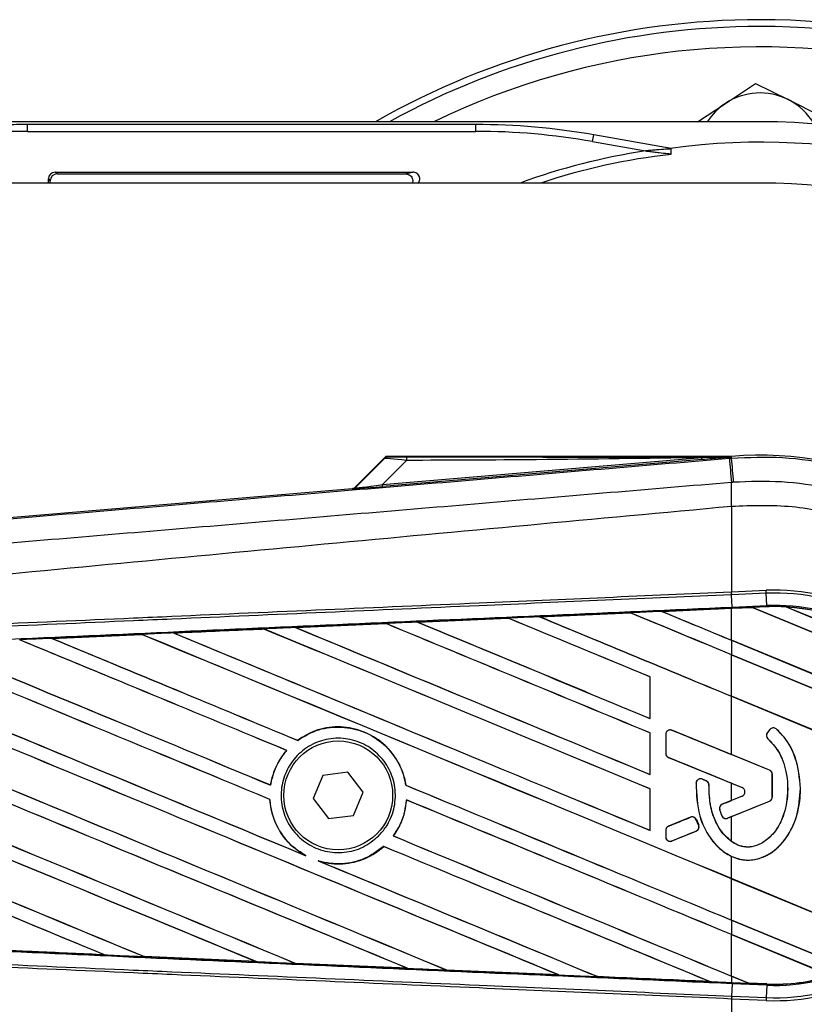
# Model space of a CAD drawing. Header units: millimetres. Extents: x 0 to 420, y 0 to 297.
# Tile 20 of 24: x 219.84 to 221.99, y 217.2 to 219.89. Entities that reach past the tile are written whole.
import ezdxf

# ---------------------------------------------------------------- set-up
doc = ezdxf.new("R2010")
doc.units = ezdxf.units.MM

msp = doc.modelspace()

# ---------------------------------------------------------------- linework, layer by layer
at = {"color": 7, "linetype": 'Continuous', "lineweight": 25}
for p, q in [((221.76916, 219.66183), (221.85185, 219.71653)), ((221.85185, 219.71653), (221.94056, 219.67227)), ((221.94056, 219.67227), (222.02927, 219.62801)), ((221.69328, 219.61163), (221.76916, 219.66183)), ((221.8639, 219.61163), (58.16301, 219.61163)), ((219.86097, 219.58543), (219.86097, 219.60403)), ((221.08646, 219.60403), (219.86097, 219.60403)), ((221.08646, 219.58543), (221.08646, 219.60403)), ((219.86097, 219.58543), (221.08646, 219.58543)), ((221.40621, 219.55746), (221.40944, 219.57577)), ((221.62092, 219.53848), (221.40944, 219.57577)), ((221.40621, 219.55746), (221.55092, 219.53194)), ((219.94168, 219.46895), (219.93681, 219.47382)), ((219.93681, 219.47382), (220.91503, 219.47382)), ((219.94168, 219.46895), (220.89585, 219.46895)), ((221.8639, 219.4442), (212.37669, 219.4442)), ((219.91821, 219.45522), (219.92308, 219.45035)), ((219.91821, 219.4442), (219.91821, 219.45522)), ((219.92308, 219.4442), (219.92308, 219.45035)), ((220.83964, 218.69548), (220.75669, 218.61253)), ((220.75728, 218.61127), (220.83577, 218.69026)), ((220.83153, 218.62003), (221.70463, 218.69365)), ((220.89694, 218.68586), (220.83153, 218.62003)), ((221.7051, 218.68801), (220.832, 218.61439)), ((221.78559, 218.69666), (220.84249, 218.69666)), ((221.7051, 218.68801), (221.70463, 218.69365)), ((221.78009, 218.69182), (221.78613, 218.69233)), ((221.78559, 218.69664), (221.78379, 218.69468)), ((221.78381, 218.69487), (221.78379, 218.69468)), ((221.78381, 218.69487), (221.78559, 218.69666)), ((221.78559, 218.69664), (221.78577, 218.69666)), ((221.78559, 218.69664), (221.78559, 218.69666)), ((221.78613, 218.69233), (221.78577, 218.69666)), ((218.5429, 218.42322), (220.74974, 218.6093)), ((220.75033, 218.60804), (220.74974, 218.6093)), ((220.75669, 218.61253), (220.75728, 218.61127)), ((220.832, 218.61439), (220.83153, 218.62003)), ((221.78619, 218.56079), (221.78624, 218.5608)), ((221.78619, 218.56079), (221.78619, 218.32655)), ((221.78619, 218.32655), (221.78599, 218.32654)), ((221.78619, 218.32655), (221.8807, 218.33068)), ((221.78653, 218.31866), (221.78619, 218.32655)), ((221.88105, 218.32278), (221.8807, 218.33068)), ((221.78653, 218.31866), (221.78633, 218.31865)), ((221.78781, 218.28479), (221.78633, 218.31865)), ((221.88105, 218.32278), (221.78653, 218.31866)), ((221.88252, 218.28892), (221.88105, 218.32278)), ((221.59527, 218.27312), (221.78619, 218.28146)), ((221.59529, 218.27311), (221.59527, 218.27312)), ((221.59637, 218.27284), (221.59529, 218.27311)), ((221.84376, 218.28365), (221.78619, 218.28114)), ((221.78619, 218.28146), (221.78795, 218.28154)), ((221.78619, 218.19421), (221.78619, 218.28114)), ((221.78781, 218.28479), (221.88252, 218.28892)), ((221.78795, 218.28154), (221.84343, 218.28396)), ((221.84344, 218.28396), (221.78795, 218.28153)), ((221.78795, 218.28153), (221.78795, 218.28154)), ((221.88267, 218.28568), (221.84343, 218.28396)), ((222.30946, 218.09093), (221.84343, 218.28396)), ((221.84344, 218.28396), (221.84376, 218.28365)), ((221.84376, 218.28365), (222.30904, 218.09093)), ((221.88267, 218.28568), (221.88252, 218.28892)), ((221.93532, 218.28529), (222.24824, 218.15567)), ((221.93535, 218.28528), (221.93532, 218.28529)), ((221.93674, 218.28487), (221.93535, 218.28528)), ((222.24694, 218.15638), (221.93674, 218.28487)), ((220.92747, 218.24378), (221.1751, 218.25469)), ((221.1751, 218.25469), (221.17513, 218.25467)), ((221.17513, 218.25467), (221.17544, 218.25437)), ((221.26127, 218.25847), (221.50924, 218.26935)), ((221.26131, 218.25846), (221.26127, 218.25847)), ((221.50925, 218.26934), (221.26131, 218.25846)), ((221.26238, 218.25819), (221.26131, 218.25846)), ((221.50924, 218.26935), (221.50925, 218.26934)), ((221.50925, 218.26934), (221.50957, 218.26904)), ((220.50706, 218.22515), (220.26061, 218.2142)), ((220.50698, 218.22519), (220.50706, 218.22515)), ((220.50706, 218.22515), (220.50737, 218.22485)), ((220.59387, 218.22904), (220.84102, 218.23996)), ((220.59397, 218.229), (220.59387, 218.22904)), ((220.59501, 218.22874), (220.59397, 218.229)), ((220.84102, 218.23996), (220.84106, 218.23994)), ((220.84106, 218.23994), (220.84138, 218.23964)), ((220.92753, 218.24376), (220.92747, 218.24378)), ((220.92859, 218.24349), (220.92753, 218.24376)), ((219.92719, 218.19943), (220.17298, 218.21037)), ((219.92746, 218.19934), (219.92719, 218.19943)), ((220.17312, 218.2103), (219.92746, 218.19934)), ((219.92847, 218.19908), (219.92746, 218.19934)), ((220.17298, 218.21037), (220.17312, 218.2103)), ((220.17312, 218.2103), (220.17342, 218.21001)), ((220.26061, 218.2142), (220.26044, 218.21425)), ((220.26164, 218.21394), (220.26061, 218.2142)), ((222.39089, 217.94373), (221.78619, 218.19421)), ((221.78619, 218.19403), (221.78619, 218.15465)), ((221.78619, 218.19403), (222.39137, 217.94336)), ((222.40517, 217.89826), (221.78619, 218.15465)), ((221.78619, 218.15447), (222.40484, 217.89822)), ((221.78619, 218.04118), (221.78619, 218.15447)), ((221.56327, 218.09395), (221.56296, 218.09391)), ((221.56296, 218.09391), (221.56296, 217.98062)), ((221.56327, 217.98032), (221.56327, 218.09395)), ((222.42096, 217.77825), (221.78619, 218.04118)), ((221.78619, 217.88167), (221.78619, 218.041)), ((221.78619, 218.041), (222.4213, 217.77793)), ((221.56296, 217.98062), (221.56327, 217.98032)), ((221.62316, 217.94805), (221.62322, 217.94821)), ((221.89086, 217.95032), (221.8841, 217.94221)), ((221.89099, 217.95022), (221.88423, 217.94211)), ((221.89099, 217.95022), (221.89086, 217.95032)), ((221.90844, 217.95158), (221.90854, 217.95171)), ((221.56327, 217.94092), (221.56296, 217.94088)), ((221.56296, 217.94088), (221.56296, 217.82759)), ((221.56327, 217.82729), (221.56327, 217.94092)), ((221.60614, 217.93673), (221.60614, 217.88498)), ((221.6063, 217.93673), (221.60614, 217.93673)), ((221.6063, 217.93673), (221.6063, 217.88498)), ((221.88997, 217.83912), (221.62316, 217.94805)), ((221.88423, 217.94211), (221.8841, 217.94221)), ((221.88559, 217.92505), (221.88548, 217.92492)), ((220.59969, 217.92057), (220.59949, 217.92083)), ((220.56938, 217.89314), (220.56981, 217.89314)), ((221.6063, 217.88498), (221.60614, 217.88498)), ((221.61391, 217.87366), (221.61385, 217.8735)), ((221.61391, 217.87366), (221.81482, 217.79163)), ((221.89004, 217.83927), (221.78619, 217.88167)), ((220.66891, 217.82467), (220.64238, 217.76126)), ((220.73709, 217.8334), (220.66891, 217.82467)), ((220.77874, 217.77872), (220.73709, 217.8334)), ((221.56296, 217.82759), (221.56327, 217.82729)), ((221.70621, 217.81452), (221.70628, 217.81467)), ((221.7168, 217.81009), (221.70621, 217.81452)), ((221.70628, 217.81467), (221.71686, 217.81024)), ((221.88997, 217.83912), (221.89004, 217.83927)), ((221.89758, 217.82779), (221.89775, 217.82779)), ((221.89758, 217.76579), (221.89758, 217.82779)), ((221.89775, 217.76579), (221.89775, 217.82779)), ((220.52566, 217.79824), (220.52537, 217.79853)), ((220.89559, 217.79809), (220.89526, 217.79805)), ((221.56327, 217.78789), (221.56296, 217.78785)), ((221.56296, 217.78785), (221.56296, 217.67456)), ((221.56327, 217.67427), (221.56327, 217.78789)), ((221.68928, 217.80395), (221.68912, 217.80396)), ((221.7168, 217.81009), (221.71686, 217.81024)), ((221.72431, 217.79882), (221.72447, 217.79882)), ((221.78619, 217.80314), (221.81476, 217.79148)), ((221.78619, 217.75626), (221.78619, 217.80314)), ((221.81482, 217.79163), (221.81476, 217.79148)), ((221.97467, 217.78935), (221.97483, 217.78935)), ((220.64238, 217.76126), (220.68403, 217.70658)), ((220.75221, 217.71531), (220.77874, 217.77872)), ((221.81482, 217.76778), (221.76069, 217.74568)), ((221.81476, 217.76793), (221.78619, 217.75626)), ((221.81482, 217.76778), (221.81476, 217.76793)), ((221.89758, 217.76579), (221.89775, 217.76579)), ((220.5235, 217.7591), (220.52383, 217.75914)), ((220.89698, 217.75772), (220.89728, 217.75742)), ((221.76069, 217.74568), (221.76063, 217.74583)), ((221.77542, 217.70769), (221.88997, 217.75447)), ((221.78619, 217.71192), (221.89004, 217.75432)), ((221.88997, 217.75447), (221.89004, 217.75432)), ((220.68403, 217.70658), (220.75221, 217.71531)), ((221.6738, 217.7102), (221.61391, 217.68575)), ((221.6738, 217.7102), (221.67374, 217.71035)), ((221.75361, 217.73079), (221.75345, 217.73074)), ((221.75948, 217.71436), (221.75933, 217.7143)), ((221.77542, 217.70769), (221.77548, 217.70754)), ((221.78619, 217.71192), (221.77548, 217.70754)), ((221.78619, 217.64402), (221.78619, 217.71192)), ((221.61391, 217.68575), (221.61385, 217.6859)), ((221.68966, 217.7037), (221.68981, 217.70377)), ((221.69608, 217.68876), (221.68966, 217.7037)), ((221.68981, 217.70377), (221.69623, 217.68882)), ((221.69608, 217.68876), (221.69623, 217.68882)), ((220.86143, 217.65922), (220.86102, 217.65922)), ((221.56296, 217.67456), (221.56327, 217.67427)), ((221.60614, 217.67443), (221.60614, 217.65686)), ((221.6063, 217.67443), (221.60614, 217.67443)), ((221.6063, 217.65686), (221.60614, 217.65686)), ((221.6063, 217.67443), (221.6063, 217.65686)), ((221.62316, 217.64553), (221.68947, 217.6726)), ((221.68947, 217.6726), (221.68953, 217.67245)), ((220.83481, 217.63043), (220.835, 217.63017)), ((221.62316, 217.64553), (221.62322, 217.64538)), ((220.62234, 217.60513), (220.6183, 217.60698)), ((221.78619, 217.54254), (221.78619, 217.60342)), ((220.66022, 217.5896), (220.65605, 217.59115)), ((222.22161, 217.36218), (221.78619, 217.54254)), ((221.78619, 217.54236), (222.22112, 217.36221)), ((221.78619, 217.42907), (221.78619, 217.54236)), ((222.10811, 217.29573), (221.78619, 217.42907)), ((221.78619, 217.4289), (221.78619, 217.38951)), ((221.78619, 217.4289), (222.10832, 217.29547)), ((222.05796, 217.27694), (221.78619, 217.38951)), ((221.78619, 217.38934), (222.05724, 217.27706)), ((221.78619, 217.27605), (221.78619, 217.38934)), ((219.76675, 217.34784), (220.07142, 217.33422)), ((220.07142, 217.33422), (220.07015, 217.33458)), ((220.07142, 217.33422), (220.07168, 217.33412)), ((220.17986, 217.32969), (220.18024, 217.32936)), ((220.18041, 217.32928), (220.18024, 217.32936)), ((220.48598, 217.31572), (220.18041, 217.32928)), ((220.48584, 217.31577), (220.48454, 217.31614)), ((220.48584, 217.31577), (220.48598, 217.31572)), ((220.59322, 217.31132), (220.59361, 217.31099)), ((220.5937, 217.31095), (220.59361, 217.31099)), ((220.89993, 217.29742), (220.5937, 217.31095)), ((220.89986, 217.29744), (220.89854, 217.29782)), ((220.89986, 217.29744), (220.89993, 217.29742)), ((221.00647, 217.29306), (221.00686, 217.29272)), ((221.0069, 217.2927), (221.00686, 217.29272)), ((221.31352, 217.27921), (221.0069, 217.2927)), ((221.31348, 217.27923), (221.31215, 217.2796)), ((221.31348, 217.27923), (221.31352, 217.27921)), ((221.83261, 217.25682), (221.78619, 217.27605)), ((221.78619, 217.27587), (221.83302, 217.25647)), ((221.78619, 217.27587), (221.78619, 217.25852)), ((221.4196, 217.27489), (221.41999, 217.27455)), ((221.42002, 217.27454), (221.41999, 217.27455)), ((221.7267, 217.26112), (221.72537, 217.2615)), ((221.7267, 217.26112), (221.72673, 217.26111)), ((221.78619, 217.25852), (221.78795, 217.25844)), ((221.78781, 217.25519), (221.78633, 217.22133)), ((221.78795, 217.25844), (221.78781, 217.25519)), ((221.88252, 217.25106), (221.78781, 217.25519)), ((221.78795, 217.25844), (221.83302, 217.25647)), ((221.83261, 217.25682), (221.83301, 217.25648)), ((221.88268, 217.25463), (221.83261, 217.25682)), ((221.83301, 217.25648), (221.88267, 217.25431)), ((221.88267, 217.25431), (221.83302, 217.25647)), ((221.88252, 217.25106), (221.88105, 217.2172)), ((221.88267, 217.25431), (221.88252, 217.25106)), ((221.88267, 217.25431), (221.88268, 217.25463)), ((221.88267, 217.25431), (221.88267, 217.25431)), ((221.78653, 217.22133), (221.78619, 217.21343)), ((221.78633, 217.22133), (221.78653, 217.22133)), ((221.78653, 217.22133), (221.88105, 217.2172)), ((221.78599, 217.21344), (221.78619, 217.21343)), ((221.78619, 217.21343), (221.78619, 216.97919)), ((221.8807, 217.20931), (221.78619, 217.21343)), ((221.88105, 217.2172), (221.8807, 217.20931))]:
    msp.add_line(p, q, dxfattribs=at)
at = {"color": 7, "linetype": 'Continuous', "lineweight": 25, "flags": 128}
msp.add_lwpolyline([(221.78381, 218.69487), (221.73947, 218.69419), (221.70463, 218.69365)], dxfattribs=at)
at = {"color": 7, "linetype": 'Continuous', "lineweight": 25}
msp.add_circle((220.71056, 217.76999), 0.14882, dxfattribs=at)
for centre, radius, start, end in [((221.8639, 217.76999), 2.12067, 90, 119.72433), ((221.8639, 217.76999), 2.12067, 240.27567, 90), ((221.8639, 217.76999), 2.10207, 90, 118.82384), ((221.8639, 217.76999), 2.10207, 241.17616, 90), ((221.8639, 217.76999), 2.04626, 244.15807, 115.84193), ((221.8639, 219.51861), 0.17171, 63.48593, 123.48593), ((221.8639, 219.51861), 0.17171, 30.4624, 63.48593), ((221.8639, 219.51861), 0.17171, 123.48593, 147.20283), ((221.8639, 217.76999), 1.84164, 270, 90), ((221.8639, 217.76999), 1.78583, 287.95559, 97.89501), ((221.81922, 217.76999), 1.78226, 98.6582, 110.05275), ((221.81922, 217.76999), 1.76366, 96.45597, 108.3258), ((221.8639, 217.76999), 1.67421, 270, 90), ((220.93662, 218.68741), 0.03971, 168.48217, 182.22881), ((257.81548, 221.67871), 36.15896, 184.738282, 184.843724), ((221.8639, 217.76999), 0.92996, 265.18028, 94.81972), ((126.05547, 210.5688), 96.07472, 4.8107087, 4.8503939), ((211.04392, 218.4953), 10.74252, 0.349329, 0.694477), ((220.74939, 218.61916), 0.01116, 274.82136, 314.99836), ((221.90518, 217.76999), 0.56122, 267.5, 92.5), ((221.90518, 217.76999), 0.55332, 267.5, 92.5), ((221.90518, 217.76999), 0.51943, 267.5, 92.5), ((221.90518, 217.76999), 0.51618, 86.65309, 92.5), ((221.90518, 217.76999), 0.51618, 48.34691, 86.65309), ((221.90518, 217.76999), 0.51617, 48.35056, 86.64944), ((221.90518, 217.76999), 0.51585, 48.50755, 86.49245), ((221.61854, 217.93673), 0.01223, 67.79071, 180), ((221.90038, 217.94238), 0.01239, 48.8059, 140.16689), ((221.90038, 217.94238), 0.01223, 48.8059, 140.16689), ((221.89362, 217.93427), 0.01239, 140.16689, 228.97709), ((221.89362, 217.93427), 0.01223, 140.16689, 228.97709), ((221.61854, 217.88498), 0.01223, 180, 247.79071), ((221.70149, 217.80324), 0.01223, 67.29049, 176.67135), ((221.88535, 217.82779), 0.01223, 0, 67.79071), ((221.88535, 217.82779), 0.01239, 0, 67.79071), ((221.71208, 217.79881), 0.01223, 0.035, 67.29049), ((221.80995, 217.7797), 0.01272, 292.20926, 67.79071), ((221.80995, 217.7797), 0.01288, 292.20926, 67.79071), ((221.88535, 217.76579), 0.01223, 292.20929, 0), ((221.88535, 217.76579), 0.01239, 292.20929, 0), ((221.76531, 217.73435), 0.01223, 112.20926, 196.93498), ((221.67842, 217.69888), 0.01223, 23.24584, 112.20927), ((221.77079, 217.71902), 0.01223, 202.3787, 292.20929), ((221.61854, 217.67443), 0.01223, 112.20927, 180), ((221.68484, 217.68393), 0.01223, 292.20926, 23.24584), ((221.61854, 217.65686), 0.01223, 180, 292.20926), ((221.90518, 217.76999), 0.51617, 267.5, 287.2149), ((221.90518, 217.76999), 0.51618, 267.5, 287.21651), ((221.90518, 217.76999), 0.51585, 267.5, 287.14432)]:
    msp.add_arc(centre, radius, start, end, dxfattribs=at)
for centre, major_axis, ratio, start_param, end_param in [((219.86102, 217.74352), (-0.16215, 1.85344), 0.9998496, 6.1959322, 6.2284522), ((221.08641, 217.74352), (0.16215, 1.85344), 0.9998496, 6.1959322, 6.3704384), ((219.86102, 217.74352), (0.16053, -1.83491), 0.9998465, 3.0543395, 3.0792767), ((221.08641, 217.74352), (0.16053, 1.83491), 0.9998465, 6.1959322, 6.3704384), ((219.93682, 219.45521), (0.01316, -0.01316), 0.9996955, 2.3563468, 3.9268385), ((219.94169, 219.45034), (0.01316, -0.01316), 0.9996955, 2.3563468, 3.9268385), ((220.92777, 218.67729), (0.09213, -0.01278), 0.0487304, 1.918813, 3.0956999), ((220.92777, 218.69589), (0.07885, 0.00018), 0.0065928, 3.1443057, 4.3211926), ((220.7488, 218.62042), (0.0047, -0.01012), 0.9999568, 5.9325602, 6.6338104), ((220.88234, 218.6195), (0.13202, 0.01146), 0.0060141, 3.1437754, 4.3206622), ((220.88141, 218.63062), (0.12415, 0.01943), 0.0239119, 3.1183319, 4.2952188), ((221.78619, 218.49549), (31.91404, -13.22023), 0.0080625, 4.7097464, 4.7157288), ((221.78619, 217.72387), (31.8956, 1.39302), 0.0174384, 1.5700347, 1.575986), ((221.78619, 218.49549), (31.89543, -13.21253), 0.0080625, 4.7097775, 4.7157288), ((221.81904, 218.29406), (0.0244, -0.01011), 0.0036879, 0.0095441, 0.0354168), ((221.78619, 217.72387), (31.8956, 1.39302), 0.0174384, 1.5891842, 1.5969256), ((221.78619, 217.70016), (31.91404, -13.22023), 0.0080625, 1.5811211, 1.5932852), ((221.78619, 217.70016), (31.89543, -13.21253), 0.0080625, 1.5811349, 1.5932856), ((221.78619, 218.34246), (31.91404, -13.22023), 0.0080625, 4.6992803, 4.7157288), ((221.78619, 217.72387), (31.8956, 1.39302), 0.0174384, 1.5787074, 1.5864581), ((221.78619, 218.34246), (31.89543, -13.21253), 0.0080625, 4.6993054, 4.7157288), ((221.78619, 217.85319), (31.91404, -13.22023), 0.0080625, 1.5741362, 1.5828143), ((221.78619, 217.85319), (31.89543, -13.21253), 0.0080625, 1.5741362, 1.5828089), ((221.78619, 217.72387), (31.8956, 1.39302), 0.0174384, 1.6101394, 1.6178511), ((221.78619, 217.39411), (31.91404, -13.22023), 0.0080625, 1.5811211, 1.6142297), ((221.78619, 217.39411), (31.89543, -13.21253), 0.0080625, 1.5811349, 1.6142408), ((221.78619, 218.03641), (31.91404, -13.22023), 0.0080625, 4.6783598, 4.7087439), ((221.78619, 217.72387), (31.8956, 1.39302), 0.0174384, 1.5996611, 1.6073895), ((221.78619, 218.03641), (31.89543, -13.21253), 0.0080625, 4.678374, 4.70873), ((221.78619, 217.54713), (31.91404, -13.22023), 0.0080625, 1.5811211, 1.6037566), ((221.78619, 217.54713), (31.89543, -13.21253), 0.0080625, 1.5811349, 1.6037626), ((221.78619, 218.18944), (31.91404, -13.22023), 0.0080625, 4.6888185, 4.7087439), ((221.78619, 218.18944), (31.89543, -13.21253), 0.0080625, 4.688838, 4.70873), ((221.78619, 217.08805), (31.91404, -13.22023), 0.0080625, 1.6122595, 1.6351872), ((221.78619, 217.08805), (31.89543, -13.21253), 0.0080625, 1.6122952, 1.635206), ((221.78619, 217.73036), (31.91404, -13.22023), 0.0080625, 4.657446, 4.6785423), ((221.78619, 217.72387), (31.8956, 1.39302), 0.0174384, 1.6206202, 1.6283115), ((221.78619, 217.73036), (31.89543, -13.21253), 0.0080625, 4.657452, 4.6785144), ((221.78619, 217.24108), (31.91404, -13.22023), 0.0080625, 1.5741362, 1.6247061), ((221.78619, 217.24108), (31.89543, -13.21253), 0.0080625, 1.5741362, 1.6247216), ((221.78619, 217.88338), (31.91404, -13.22023), 0.0080625, 4.6679028, 4.7087439), ((221.78619, 217.88338), (31.89543, -13.21253), 0.0080625, 4.6679124, 4.70873), ((221.78619, 216.782), (31.91404, -13.22023), 0.0080625, 1.5889473, 1.6561698), ((221.78619, 216.782), (31.89543, -13.21253), 0.0080625, 1.5889989, 1.6561903), ((221.78619, 217.4243), (31.91404, -13.22023), 0.0080625, 4.6365269, 4.6792527), ((221.78619, 217.4243), (31.89543, -13.21253), 0.0080625, 4.6365302, 4.6791045), ((221.78619, 216.93503), (31.91404, -13.22023), 0.0080625, 1.6137014, 1.6456745), ((221.78619, 216.93503), (31.89543, -13.21253), 0.0080625, 1.6137346, 1.6456952), ((221.78619, 217.57733), (31.91404, -13.22023), 0.0080625, 4.6469879, 4.676221), ((221.78619, 217.57733), (31.89543, -13.21253), 0.0080625, 4.6469916, 4.676189), ((221.78619, 216.62898), (31.91404, -13.22023), 0.0080625, 1.6019097, 1.6666749), ((221.78619, 216.62898), (31.89543, -13.21253), 0.0080625, 1.6019696, 1.6666926), ((221.78619, 217.27128), (31.91404, -13.22023), 0.0080625, 4.6260612, 4.6913082), ((221.78619, 217.27128), (31.89543, -13.21253), 0.0080625, 4.6260664, 4.6912803), ((221.78619, 218.1825), (31.91404, -13.03091), 0.0080793, 4.7105814, 4.7156879), ((221.78619, 217.11825), (31.91404, -13.22023), 0.0080625, 4.6335933, 4.6783545), ((221.78619, 217.11825), (31.89543, -13.21253), 0.0080625, 4.6335606, 4.6783179), ((221.78619, 217.50231), (31.91404, -13.03091), 0.0080793, 1.5740952, 1.5794954), ((221.78619, 216.47595), (31.91404, -13.22023), 0.0080625, 1.6148882, 1.6550317), ((221.78619, 216.47595), (31.89543, -13.21253), 0.0080625, 1.6149572, 1.6550624), ((221.78619, 217.73036), (31.91404, -13.22023), 0.0080625, 4.6878089, 4.7157288), ((221.78619, 217.73036), (31.89543, -13.21253), 0.0080625, 4.6878027, 4.7157288), ((221.78619, 217.08805), (31.91404, -13.22023), 0.0080625, 1.5741362, 1.6020023), ((221.78619, 217.08805), (31.89543, -13.21253), 0.0080625, 1.5741362, 1.602009), ((221.78619, 218.05709), (31.91404, 13.03089), 0.0080793, 4.7082891, 4.7090901), ((221.78619, 216.96522), (31.91404, -13.22023), 0.0080625, 4.6351756, 4.6653921), ((221.78619, 216.96522), (31.89543, -13.21253), 0.0080625, 4.6351392, 4.6653454), ((221.78619, 218.05709), (31.91404, 13.03089), 0.0080793, 4.70369, 4.7055665), ((221.78619, 216.32292), (31.91404, -13.22023), 0.0080625, 1.6278844, 1.655076), ((221.78619, 216.32292), (31.89543, -13.21253), 0.0080625, 1.627964, 1.6551159), ((221.78619, 217.57733), (31.91404, -13.22023), 0.0080625, 4.6867355, 4.7157288), ((221.78619, 217.57733), (31.89543, -13.21253), 0.0080625, 4.6867314, 4.7157288), ((221.78619, 217.41109), (31.91404, 13.03089), 0.0080793, 1.5705262, 1.5726039), ((221.78619, 216.93503), (31.91404, -13.22023), 0.0080625, 1.5759992, 1.6039513), ((221.78619, 216.93503), (31.89543, -13.21253), 0.0080625, 1.576043, 1.6039624), ((221.78619, 217.4243), (31.91404, -13.22023), 0.0080625, 4.6803096, 4.7042548), ((221.78619, 217.4243), (31.89543, -13.21253), 0.0080625, 4.6804198, 4.7042351), ((221.78619, 217.81612), (31.8956, -1.39302), 0.0174384, 4.6497827, 4.6593227), ((221.78619, 217.81612), (31.8956, -1.39302), 0.0174384, 4.6627672, 4.6723296), ((221.78619, 217.81612), (31.8956, -1.39302), 0.0174384, 4.6757396, 4.6853172), ((221.78619, 217.81612), (31.8956, -1.39302), 0.0174384, 4.6887021, 4.6982878), ((221.78619, 217.81612), (31.8956, -1.39302), 0.0174384, 4.7016568, 4.7112438), ((221.86316, 217.244), (0.03015, -0.01249), 0.0029846, 3.1508455, 3.1767181)]:
    msp.add_ellipse(centre, major_axis=major_axis, ratio=ratio, start_param=start_param, end_param=end_param, dxfattribs=at)
for points, knots in [([(221.62092, 219.53737), (221.61766, 219.53717), (221.60747, 219.53652), (221.59125, 219.53536), (221.57395, 219.53398), (221.56248, 219.53299), (221.55526, 219.53234), (221.55257, 219.53209), (221.55146, 219.53199), (221.55103, 219.53195), (221.55092, 219.53194)], [0, 0, 0, 0, 0.15143243, 0.47336138, 0.67891533, 0.8829138, 0.95386427, 0.98162523, 0.99571703, 1, 1, 1, 1]), ([(221.62092, 219.52347), (221.62092, 219.52384), (221.62092, 219.52459), (221.62092, 219.52665), (221.62092, 219.52908), (221.62092, 219.53158), (221.62092, 219.5339), (221.62092, 219.53583), (221.62092, 219.53689), (221.62092, 219.53728), (221.62092, 219.53737)], [0, 0, 0, 0, 0.1475488, 0.2954137, 0.4354404, 0.5679938, 0.6970083, 0.8266583, 0.9607867, 1, 1, 1, 1]), ([(221.55092, 219.53194), (221.55103, 219.53193), (221.55144, 219.53188), (221.55247, 219.53176), (221.55502, 219.53146), (221.56225, 219.53061), (221.57373, 219.52925), (221.59106, 219.52716), (221.60735, 219.52516), (221.61755, 219.52389), (221.62092, 219.52347)], [0, 0, 0, 0, 0.0042602, 0.0171409, 0.0432358, 0.1110345, 0.3191755, 0.5233043, 0.8427205, 1, 1, 1, 1]), ([(220.91503, 219.47382), (220.91193, 219.47304), (220.90549, 219.47141), (220.89914, 219.46979), (220.89585, 219.46895)], [0, 0, 0, 0, 0.48055616, 1, 1, 1, 1]), ([(220.89585, 219.46895), (220.89795, 219.46874), (220.90215, 219.46833), (220.90772, 219.46512), (220.91198, 219.46038), (220.91433, 219.4545), (220.91482, 219.4488), (220.91364, 219.44552), (220.91317, 219.4442)], [0, 0, 0, 0, 0.1769546, 0.3539205, 0.5305973, 0.7068633, 0.8828788, 1, 1, 1, 1]), ([(220.92975, 219.4442), (220.93063, 219.44541), (220.93276, 219.44831), (220.93393, 219.45403), (220.93332, 219.46032), (220.93059, 219.46608), (220.92613, 219.47057), (220.92069, 219.47334), (220.91681, 219.47367), (220.91503, 219.47382)], [0, 0, 0, 0, 0.1084696, 0.2610699, 0.4133002, 0.5653024, 0.7173174, 0.8695796, 1, 1, 1, 1]), ([(218.54581, 218.42055), (218.9643, 218.4555), (219.60182, 218.50875), (220.46087, 218.58081), (221.12033, 218.63622), (221.5602, 218.67329), (221.78009, 218.69182)], [0, 0, 0, 0, 0.3890527, 0.5926729, 0.7963808, 1, 1, 1, 1]), ([(220.84892, 218.6957), (220.84616, 218.69538), (220.84122, 218.69481), (220.83743, 218.69165), (220.83577, 218.69026)], [0, 0, 0, 0, 0.56, 1, 1, 1, 1]), ([(220.83577, 218.69026), (220.83605, 218.69079), (220.83654, 218.69173), (220.83869, 218.69433), (220.83964, 218.69548)], [0, 0, 0, 0, 0.5593923, 1, 1, 1, 1]), ([(220.84249, 218.69666), (220.84215, 218.69663), (220.84137, 218.69657), (220.84038, 218.69613), (220.83984, 218.69565), (220.83964, 218.69548)], [0, 0, 0, 0, 0.3193957, 0.7481913, 1, 1, 1, 1]), ([(220.84249, 218.69666), (220.84436, 218.69648), (220.84769, 218.69616), (220.84855, 218.69584), (220.84892, 218.6957)], [0, 0, 0, 0, 0.560586, 1, 1, 1, 1]), ([(221.70463, 218.69365), (221.55384, 218.69132), (221.28459, 218.68714), (221.01538, 218.68625), (220.89694, 218.68586)], [0, 0, 0, 0, 0.5600252, 1, 1, 1, 1]), ([(220.89771, 218.69534), (221.06317, 218.69526), (221.35865, 218.69512), (221.65389, 218.69495), (221.78381, 218.69487)], [0, 0, 0, 0, 0.5599728, 1, 1, 1, 1]), ([(221.78379, 218.69468), (221.78329, 218.69464), (221.782, 218.69453), (221.77949, 218.69431), (221.77572, 218.69399), (221.7701, 218.69351), (221.76172, 218.6928), (221.74921, 218.69173), (221.72991, 218.6901), (221.71456, 218.68881), (221.7051, 218.68801)], [0, 0, 0, 0, 0.0199034, 0.0510155, 0.0969562, 0.1650388, 0.266176, 0.4166536, 0.6407761, 1, 1, 1, 1]), ([(221.78613, 218.69233), (221.83271, 218.69421), (221.92697, 218.69802), (222.07154, 218.67582), (222.21681, 218.63052), (222.35565, 218.55934), (222.48174, 218.46513), (222.58919, 218.35209), (222.67708, 218.22143), (222.74068, 218.07921), (222.78176, 217.92688), (222.7869, 217.8228), (222.78951, 217.77001)], [0, 0, 0, 0, 0.0912304, 0.1846225, 0.285093, 0.3884772, 0.4889466, 0.5923296, 0.6927987, 0.7961814, 0.8966347, 1, 1, 1, 1]), ([(221.78565, 218.62551), (221.78565, 218.62551), (221.56526, 218.60704), (221.12443, 218.56974), (220.46345, 218.51425), (219.60293, 218.44206), (218.9644, 218.38873), (218.54544, 218.35374)], [0, 0, 0, 0, 0.0000007, 0.2037107, 0.4074721, 0.6112331, 1, 1, 1, 1]), ([(221.79174, 218.62602), (221.78971, 218.62571), (221.78768, 218.6254), (221.78565, 218.62551), (221.78565, 218.62551)], [0, 0, 0, 0, 0.9996347, 1, 1, 1, 1]), ([(222.72298, 217.76999), (222.72058, 217.81828), (222.71577, 217.91486), (222.67818, 218.0557), (222.61882, 218.18827), (222.53798, 218.30922), (222.43774, 218.41455), (222.32152, 218.50195), (222.19202, 218.56824), (222.0578, 218.61051), (221.92295, 218.63117), (221.83548, 218.62774), (221.79174, 218.62602)], [0, 0, 0, 0, 0.1019155, 0.2038336, 0.305753, 0.4076712, 0.509602, 0.6115312, 0.7134615, 0.8153929, 0.9076964, 1, 1, 1, 1]), ([(218.54572, 218.24264), (218.55822, 218.24465), (218.63535, 218.25703), (218.97377, 218.29148), (219.66909, 218.36328), (220.67227, 218.45776), (221.41473, 218.52643), (221.78619, 218.56079)], [0, 0, 0, 0, 0.0117013, 0.0722088, 0.3141935, 0.6568871, 1, 1, 1, 1]), ([(221.78624, 218.5608), (221.84148, 218.56277), (221.95212, 218.56672), (222.11509, 218.52976), (222.26659, 218.46113), (222.4013, 218.36328), (222.51225, 218.23888), (222.59503, 218.09458), (222.64853, 217.93596), (222.65502, 217.82527), (222.65827, 217.76999)], [0, 0, 0, 0, 0.1248804, 0.2501396, 0.3746494, 0.4998125, 0.6247642, 0.7495577, 0.8749238, 1, 1, 1, 1]), ([(218.5469, 218.1853), (218.66184, 218.19031), (218.91622, 218.2014), (219.31071, 218.21861), (219.73026, 218.2369), (220.04526, 218.25064), (220.36027, 218.26437), (220.67529, 218.27811), (221.18551, 218.30036), (221.55581, 218.3165), (221.78599, 218.32654)], [0, 0, 0, 0, 0.1067875, 0.2363437, 0.3660006, 0.49568, 0.5280684, 0.6576246, 0.7871807, 1, 1, 1, 1]), ([(221.78633, 218.31865), (221.55618, 218.30861), (221.18591, 218.29246), (220.67574, 218.27021), (220.36076, 218.25647), (220.04578, 218.24273), (219.73081, 218.229), (219.31131, 218.2107), (218.91686, 218.19349), (218.6625, 218.1824), (218.54757, 218.17739)], [0, 0, 0, 0, 0.2128192, 0.3423754, 0.4719315, 0.5043199, 0.6339993, 0.7636563, 0.8932125, 1, 1, 1, 1]), ([(218.58965, 218.14232), (218.71006, 218.14778), (218.99433, 218.16068), (219.36113, 218.17722), (219.77178, 218.19566), (220.18278, 218.21402), (220.67638, 218.23595), (221.17026, 218.25774), (221.54079, 218.274), (221.74664, 218.28299), (221.78781, 218.28479)], [0, 0, 0, 0, 0.1133009, 0.26751, 0.3446127, 0.4988218, 0.6530308, 0.8072398, 0.9614489, 1, 1, 1, 1]), ([(221.59527, 218.27312), (221.5897, 218.27288), (221.56103, 218.27162), (221.53235, 218.27036), (221.50924, 218.26935)], [0, 0, 0, 0, 0.1939728, 1, 1, 1, 1]), ([(221.78795, 218.28153), (221.74679, 218.27973), (221.68257, 218.27693), (221.61835, 218.27412), (221.59529, 218.27311)], [0, 0, 0, 0, 0.6409226, 1, 1, 1, 1]), ([(221.78795, 218.28154), (221.78795, 218.2816), (221.78795, 218.28172), (221.78792, 218.28236), (221.78787, 218.28336), (221.78783, 218.28431), (221.78781, 218.28479)], [0, 0, 0, 0, 0.2238785, 0.4825856, 0.7412928, 1, 1, 1, 1]), ([(221.17513, 218.25467), (221.17361, 218.2546), (221.09107, 218.25097), (221.00854, 218.24733), (220.92753, 218.24376)], [0, 0, 0, 0, 0.0183639, 1, 1, 1, 1]), ([(221.26127, 218.25847), (221.25571, 218.25823), (221.22698, 218.25697), (221.19826, 218.2557), (221.1751, 218.25469)], [0, 0, 0, 0, 0.1936854, 1, 1, 1, 1]), ([(220.26044, 218.21425), (220.32765, 218.21724), (220.40982, 218.22089), (220.49201, 218.22453), (220.50698, 218.22519)], [0, 0, 0, 0, 0.8178524, 1, 1, 1, 1]), ([(220.59387, 218.22904), (220.5883, 218.22879), (220.55934, 218.22751), (220.53038, 218.22623), (220.50698, 218.22519)], [0, 0, 0, 0, 0.1920833, 1, 1, 1, 1]), ([(220.84106, 218.23994), (220.78632, 218.23752), (220.70395, 218.23388), (220.62159, 218.23023), (220.59397, 218.229)], [0, 0, 0, 0, 0.6645692, 1, 1, 1, 1]), ([(220.92747, 218.24378), (220.92191, 218.24353), (220.89309, 218.24226), (220.86427, 218.24099), (220.84102, 218.23996)], [0, 0, 0, 0, 0.19305367, 1, 1, 1, 1]), ([(219.92719, 218.19943), (219.92163, 218.19918), (219.89286, 218.1979), (219.86346, 218.19659), (219.83963, 218.19553), (219.83901, 218.1955)], [0, 0, 0, 0, 0.1891642, 0.9787735, 1, 1, 1, 1]), ([(220.26044, 218.21425), (220.25488, 218.21401), (220.22572, 218.21271), (220.19657, 218.21142), (220.17298, 218.21037)], [0, 0, 0, 0, 0.1907829, 1, 1, 1, 1]), ([(220.89559, 217.79809), (220.89477, 217.80275), (220.89031, 217.82803), (220.87167, 217.87196), (220.82899, 217.91956), (220.77273, 217.95041), (220.7097, 217.96064), (220.64872, 217.95093), (220.61509, 217.93037), (220.59949, 217.92083)], [0, 0, 0, 0, 0.037003, 0.2010348, 0.3650919, 0.5292097, 0.6934103, 0.8576873, 1, 1, 1, 1]), ([(220.59969, 217.92057), (220.61369, 217.92928), (220.64556, 217.94911), (220.70437, 217.96022), (220.76759, 217.95176), (220.82464, 217.9225), (220.86854, 217.87613), (220.88914, 217.83122), (220.8941, 217.80434), (220.89526, 217.79805)], [0, 0, 0, 0, 0.1286936, 0.2929509, 0.4572451, 0.621517, 0.7857166, 0.9498324, 1, 1, 1, 1]), ([(221.62322, 217.94821), (221.6219, 217.9486), (221.61924, 217.9494), (221.61502, 217.94885), (221.61121, 217.94703), (221.60823, 217.94402), (221.60644, 217.94041), (221.60623, 217.93788), (221.60614, 217.93673)], [0, 0, 0, 0, 0.16924827, 0.34147132, 0.5136948, 0.68591717, 0.858137, 1, 1, 1, 1]), ([(221.97467, 217.78935), (221.97196, 217.81745), (221.96716, 217.86716), (221.93844, 217.92188), (221.91577, 217.94432), (221.90844, 217.95158)], [0, 0, 0, 0, 0.4680217, 0.8279478, 1, 1, 1, 1]), ([(221.97483, 217.78935), (221.97212, 217.81747), (221.96732, 217.86722), (221.93858, 217.92198), (221.91588, 217.94444), (221.90854, 217.95171)], [0, 0, 0, 0, 0.4679981, 0.8279401, 1, 1, 1, 1]), ([(220.82058, 217.65894), (220.80688, 217.6478), (220.77946, 217.62553), (220.72727, 217.61177), (220.67408, 217.61495), (220.62477, 217.63587), (220.58521, 217.67186), (220.5598, 217.71894), (220.5514, 217.77174), (220.56095, 217.82433), (220.58736, 217.87079), (220.62765, 217.90591), (220.67731, 217.92573), (220.73075, 217.92798), (220.78194, 217.91241), (220.82508, 217.88076), (220.85529, 217.83664), (220.86922, 217.78496), (220.86512, 217.7318), (220.84684, 217.68841), (220.82788, 217.66712), (220.82058, 217.65894)], [0, 0, 0, 0, 0.0537008, 0.107401, 0.161118, 0.214849, 0.268575, 0.3222758, 0.3759418, 0.429583, 0.4832243, 0.5368906, 0.5905915, 0.6443177, 0.6980486, 0.7517655, 0.8054595, 0.8591318, 0.9127903, 0.9664454, 1, 1, 1, 1]), ([(221.88559, 217.92505), (221.8955, 217.91437), (221.9191, 217.88895), (221.93924, 217.83065), (221.94175, 217.76328), (221.92586, 217.70224), (221.89891, 217.66122), (221.87021, 217.63844), (221.84337, 217.62852), (221.81922, 217.62838), (221.79667, 217.63632), (221.76936, 217.65516), (221.74404, 217.69042), (221.72617, 217.74167), (221.72496, 217.77876), (221.72431, 217.79882)], [0, 0, 0, 0, 0.0744353, 0.177241, 0.3086024, 0.4174643, 0.4963546, 0.5570675, 0.6030224, 0.6410452, 0.6789529, 0.7243011, 0.8099663, 0.8972232, 1, 1, 1, 1]), ([(221.88548, 217.92492), (221.89538, 217.91426), (221.91896, 217.88887), (221.93908, 217.83062), (221.94158, 217.76331), (221.92572, 217.70232), (221.8988, 217.66134), (221.87015, 217.6386), (221.84335, 217.62868), (221.81928, 217.62857), (221.80052, 217.63502), (221.79024, 217.64148), (221.78619, 217.64402)], [0, 0, 0, 0, 0.1057973, 0.2519537, 0.4387447, 0.5935245, 0.7056507, 0.7919163, 0.8571803, 0.9111569, 0.9649703, 1, 1, 1, 1]), ([(220.56938, 217.89314), (220.56303, 217.88509), (220.54369, 217.86057), (220.53035, 217.82691), (220.52605, 217.8024), (220.52537, 217.79853)], [0, 0, 0, 0, 0.2914904, 0.8881008, 1, 1, 1, 1]), ([(220.52566, 217.79824), (220.53061, 217.8187), (220.53904, 217.85346), (220.56084, 217.88157), (220.56981, 217.89314)], [0, 0, 0, 0, 0.58867165, 1, 1, 1, 1]), ([(221.60614, 217.88498), (221.60627, 217.88359), (221.60655, 217.8808), (221.60868, 217.8771), (221.6113, 217.8747), (221.61321, 217.8738), (221.61385, 217.8735)], [0, 0, 0, 0, 0.2844746, 0.5694513, 0.8544304, 1, 1, 1, 1]), ([(221.70628, 217.81467), (221.70496, 217.81508), (221.70231, 217.8159), (221.69809, 217.81539), (221.69425, 217.8136), (221.69125, 217.81062), (221.68953, 217.80722), (221.68923, 217.8049), (221.68912, 217.80396)], [0, 0, 0, 0, 0.1734899, 0.3501499, 0.52681, 0.7034698, 0.8801287, 1, 1, 1, 1]), ([(221.68912, 217.80396), (221.69014, 217.77343), (221.6919, 217.72082), (221.72233, 217.65678), (221.75541, 217.62044), (221.77843, 217.60771), (221.78619, 217.60342)], [0, 0, 0, 0, 0.3858589, 0.6649336, 0.8871478, 1, 1, 1, 1]), ([(221.68928, 217.80395), (221.69031, 217.77345), (221.6921, 217.72093), (221.7224, 217.65662), (221.75889, 217.61773), (221.79643, 217.59701), (221.83274, 217.59146), (221.86764, 217.59813), (221.90428, 217.61776), (221.94071, 217.65646), (221.96924, 217.71652), (221.9728, 217.7643), (221.97467, 217.78935)], [0, 0, 0, 0, 0.1653636, 0.2847889, 0.379918, 0.4532243, 0.5152242, 0.5771012, 0.6445431, 0.7395039, 0.8633961, 1, 1, 1, 1]), ([(221.72447, 217.79882), (221.72434, 217.80021), (221.72406, 217.80299), (221.72192, 217.80669), (221.71933, 217.80906), (221.71747, 217.80995), (221.71686, 217.81024)], [0, 0, 0, 0, 0.2867523, 0.5740178, 0.8612836, 1, 1, 1, 1]), ([(221.78619, 217.64402), (221.77829, 217.65109), (221.75686, 217.67024), (221.73107, 217.71786), (221.72484, 217.76514), (221.72453, 217.79396), (221.72447, 217.79882)], [0, 0, 0, 0, 0.1837852, 0.4983769, 0.9154383, 1, 1, 1, 1]), ([(221.78619, 217.60342), (221.79795, 217.59917), (221.82097, 217.59086), (221.8578, 217.59499), (221.89218, 217.6098), (221.92761, 217.63964), (221.96018, 217.69158), (221.97369, 217.74632), (221.97461, 217.78104), (221.97483, 217.78935)], [0, 0, 0, 0, 0.1181192, 0.2313231, 0.3438681, 0.4724961, 0.6678894, 0.9204553, 1, 1, 1, 1]), ([(222.78951, 217.77001), (222.78704, 217.71872), (222.78203, 217.61464), (222.74167, 217.46358), (222.67782, 217.31988), (222.59104, 217.19021), (222.48288, 217.07587), (222.35816, 216.98222), (222.21822, 216.91004), (222.07407, 216.86472), (221.9281, 216.84205), (221.83382, 216.84577), (221.78613, 216.84766)], [0, 0, 0, 0, 0.10046502, 0.20384345, 0.30430944, 0.40768894, 0.50815524, 0.61153497, 0.71200234, 0.81538328, 0.9066108, 1, 1, 1, 1]), ([(221.78624, 216.97919), (221.84148, 216.97721), (221.95212, 216.97326), (222.11509, 217.01022), (222.26659, 217.07885), (222.4013, 217.17671), (222.51225, 217.3011), (222.59503, 217.4454), (222.64853, 217.60402), (222.65502, 217.71471), (222.65827, 217.76999)], [0, 0, 0, 0, 0.12488045, 0.25013958, 0.37464939, 0.49981249, 0.62476421, 0.74955772, 0.87492377, 1, 1, 1, 1]), ([(221.79174, 216.91396), (221.83548, 216.91225), (221.92295, 216.90881), (222.0578, 216.92948), (222.19202, 216.97175), (222.32152, 217.03803), (222.43774, 217.12543), (222.53798, 217.23077), (222.61882, 217.35171), (222.67818, 217.48428), (222.71577, 217.62512), (222.72058, 217.7217), (222.72298, 217.76999)], [0, 0, 0, 0, 0.0923036, 0.1846071, 0.2865385, 0.3884688, 0.490398, 0.5923288, 0.694247, 0.7961664, 0.8980845, 1, 1, 1, 1]), ([(220.5235, 217.7591), (220.52381, 217.75518), (220.52575, 217.73037), (220.53949, 217.68574), (220.57369, 217.63692), (220.60473, 217.61608), (220.6183, 217.60698)], [0, 0, 0, 0, 0.0633447, 0.4007335, 0.7381907, 1, 1, 1, 1]), ([(220.62234, 217.60513), (220.61143, 217.61184), (220.58263, 217.62957), (220.54701, 217.67265), (220.52772, 217.7207), (220.52472, 217.75035), (220.52383, 217.75914)], [0, 0, 0, 0, 0.2012869, 0.5312186, 0.8609815, 1, 1, 1, 1]), ([(220.89698, 217.75772), (220.89378, 217.73684), (220.88836, 217.70142), (220.86898, 217.6715), (220.86102, 217.65922)], [0, 0, 0, 0, 0.5894269, 1, 1, 1, 1]), ([(220.86143, 217.65922), (220.86773, 217.66889), (220.88549, 217.69613), (220.89513, 217.73111), (220.89706, 217.7547), (220.89728, 217.75742)], [0, 0, 0, 0, 0.32722373, 0.92254691, 1, 1, 1, 1]), ([(221.76063, 217.74583), (221.75941, 217.74519), (221.75695, 217.7439), (221.75432, 217.74055), (221.75288, 217.73658), (221.75282, 217.73317), (221.75331, 217.73128), (221.75345, 217.73074)], [0, 0, 0, 0, 0.2240403, 0.4520934, 0.6801462, 0.9081986, 1, 1, 1, 1]), ([(221.68981, 217.70377), (221.68915, 217.70497), (221.68782, 217.7074), (221.68443, 217.70998), (221.68044, 217.71134), (221.6767, 217.71135), (221.67456, 217.71063), (221.67374, 217.71035)], [0, 0, 0, 0, 0.2131585, 0.4303443, 0.6475311, 0.8647193, 1, 1, 1, 1]), ([(221.75345, 217.73074), (221.75389, 217.72934), (221.75477, 217.72654), (221.75666, 217.72103), (221.75827, 217.71698), (221.75933, 217.7143)], [0, 0, 0, 0, 0.2520744, 0.5041484, 1, 1, 1, 1]), ([(221.75361, 217.73079), (221.75405, 217.72939), (221.75492, 217.72659), (221.75682, 217.72108), (221.75842, 217.71704), (221.75948, 217.71436)], [0, 0, 0, 0, 0.25229737, 0.50459435, 1, 1, 1, 1]), ([(221.75933, 217.7143), (221.75998, 217.71309), (221.76127, 217.71063), (221.76463, 217.70801), (221.76859, 217.70659), (221.7724, 217.70652), (221.7746, 217.70725), (221.77548, 217.70754)], [0, 0, 0, 0, 0.2112772, 0.4263684, 0.6414599, 0.8565516, 1, 1, 1, 1]), ([(221.61385, 217.6859), (221.61263, 217.68526), (221.61017, 217.68397), (221.60755, 217.68063), (221.60629, 217.67728), (221.60618, 217.67516), (221.60614, 217.67443)], [0, 0, 0, 0, 0.2798496, 0.5648212, 0.8497894, 1, 1, 1, 1]), ([(221.68953, 217.67245), (221.69075, 217.67309), (221.6932, 217.67438), (221.69584, 217.67773), (221.69727, 217.68169), (221.69735, 217.68558), (221.69657, 217.68786), (221.69623, 217.68882)], [0, 0, 0, 0, 0.2084961, 0.420751, 0.6330051, 0.8452581, 1, 1, 1, 1]), ([(221.60614, 217.65686), (221.60627, 217.65546), (221.60655, 217.65268), (221.60868, 217.64897), (221.61183, 217.64614), (221.61575, 217.64454), (221.61974, 217.64427), (221.62215, 217.64504), (221.62322, 217.64538)], [0, 0, 0, 0, 0.1719146, 0.3441327, 0.5163521, 0.6885744, 0.8607991, 1, 1, 1, 1]), ([(220.83481, 217.63043), (220.81781, 217.61803), (220.78374, 217.59318), (220.72067, 217.57998), (220.67756, 217.58471), (220.65678, 217.59093), (220.65605, 217.59115)], [0, 0, 0, 0, 0.3283471, 0.658119, 0.9880092, 1, 1, 1, 1]), ([(220.66022, 217.5896), (220.67063, 217.58727), (220.70156, 217.58034), (220.75515, 217.58475), (220.8038, 217.60487), (220.82757, 217.62414), (220.835, 217.63017)], [0, 0, 0, 0, 0.1712904, 0.5087548, 0.8462025, 1, 1, 1, 1]), ([(221.78781, 217.25519), (221.74664, 217.25699), (221.54079, 217.26598), (221.17026, 217.28224), (220.67638, 217.30404), (220.18278, 217.32596), (219.77178, 217.34432), (219.36113, 217.36276), (218.9807, 217.37991), (218.68284, 217.39344), (218.54884, 217.39952)], [0, 0, 0, 0, 0.0380636, 0.1903223, 0.342581, 0.4948397, 0.6470984, 0.723226, 0.8754847, 1, 1, 1, 1]), ([(218.54757, 217.36259), (218.6625, 217.35758), (218.91686, 217.34649), (219.31131, 217.32928), (219.73081, 217.31099), (220.04578, 217.29725), (220.36076, 217.28351), (220.67574, 217.26977), (221.18591, 217.24752), (221.55618, 217.23137), (221.78633, 217.22133)], [0, 0, 0, 0, 0.1067875, 0.2363437, 0.3660007, 0.4956801, 0.5280685, 0.6576247, 0.7871808, 1, 1, 1, 1]), ([(221.78599, 217.21344), (221.55581, 217.22348), (221.18551, 217.23962), (220.67529, 217.26187), (220.36027, 217.27561), (220.04526, 217.28935), (219.73026, 217.30308), (219.31071, 217.32138), (218.91622, 217.33858), (218.66184, 217.34967), (218.5469, 217.35468)], [0, 0, 0, 0, 0.2128192, 0.3423754, 0.4719316, 0.50432, 0.6339994, 0.7636564, 0.8932125, 1, 1, 1, 1]), ([(220.07168, 217.33412), (220.01152, 217.3368), (219.92791, 217.34052), (219.82638, 217.34504), (219.785, 217.34689), (219.76708, 217.34769)], [0, 0, 0, 0, 0.5923667, 0.823393, 1, 1, 1, 1]), ([(220.07168, 217.33412), (220.07724, 217.33387), (220.10505, 217.33263), (220.1413, 217.33102), (220.17198, 217.32966), (220.18041, 217.32928)], [0, 0, 0, 0, 0.1534731, 0.767366, 1, 1, 1, 1]), ([(220.18024, 217.32936), (220.18129, 217.32932), (220.28313, 217.32478), (220.38501, 217.32025), (220.48584, 217.31577)], [0, 0, 0, 0, 0.0102907, 1, 1, 1, 1]), ([(220.48598, 217.31572), (220.49154, 217.31547), (220.51936, 217.31424), (220.55527, 217.31265), (220.58561, 217.31131), (220.5937, 217.31095)], [0, 0, 0, 0, 0.1549567, 0.7747838, 1, 1, 1, 1]), ([(220.59361, 217.31099), (220.62135, 217.30976), (220.72342, 217.30524), (220.82551, 217.30073), (220.89986, 217.29744)], [0, 0, 0, 0, 0.2718129, 1, 1, 1, 1]), ([(218.54572, 217.29734), (218.55822, 217.29533), (218.63535, 217.28295), (218.97377, 217.2485), (219.66909, 217.1767), (220.67227, 217.08222), (221.41473, 217.01355), (221.78619, 216.97919)], [0, 0, 0, 0, 0.0117013, 0.0722088, 0.3141935, 0.6568871, 1, 1, 1, 1]), ([(220.89993, 217.29742), (220.9055, 217.29717), (220.93332, 217.29594), (220.96897, 217.29437), (220.99907, 217.29305), (221.0069, 217.2927)], [0, 0, 0, 0, 0.1560477, 0.7802389, 1, 1, 1, 1]), ([(221.00686, 217.29272), (221.06143, 217.29032), (221.16363, 217.28581), (221.26584, 217.28132), (221.31348, 217.27923)], [0, 0, 0, 0, 0.5339744, 1, 1, 1, 1]), ([(221.31352, 217.27921), (221.31908, 217.27897), (221.3469, 217.27775), (221.3824, 217.27619), (221.41233, 217.27488), (221.42002, 217.27454)], [0, 0, 0, 0, 0.1567286, 0.7836435, 1, 1, 1, 1]), ([(221.41999, 217.27455), (221.50149, 217.27098), (221.60372, 217.2665), (221.70596, 217.26203), (221.7267, 217.26112)], [0, 0, 0, 0, 0.7971164, 1, 1, 1, 1]), ([(221.72673, 217.26111), (221.70938, 217.26187), (221.60714, 217.26634), (221.5049, 217.27082), (221.42002, 217.27454)], [0, 0, 0, 0, 0.1696977, 1, 1, 1, 1]), ([(221.72673, 217.26111), (221.7323, 217.26087), (221.75211, 217.26001), (221.77193, 217.25914), (221.78619, 217.25852)], [0, 0, 0, 0, 0.28064466, 1, 1, 1, 1])]:
    msp.add_open_spline(points, degree=3, knots=knots, dxfattribs=at)
for points in [[(221.78633, 218.31865), (221.78631, 218.31919), (221.78626, 218.32028), (221.78618, 218.32224), (221.78608, 218.32435), (221.78602, 218.32581), (221.78599, 218.32654)], [(221.78633, 217.22133), (221.78631, 217.22079), (221.78626, 217.2197), (221.78618, 217.21774), (221.78608, 217.21563), (221.78602, 217.21417), (221.78599, 217.21344)]]:
    msp.add_open_spline(points, degree=3, dxfattribs=at)

doc.saveas('drawing.dxf')
